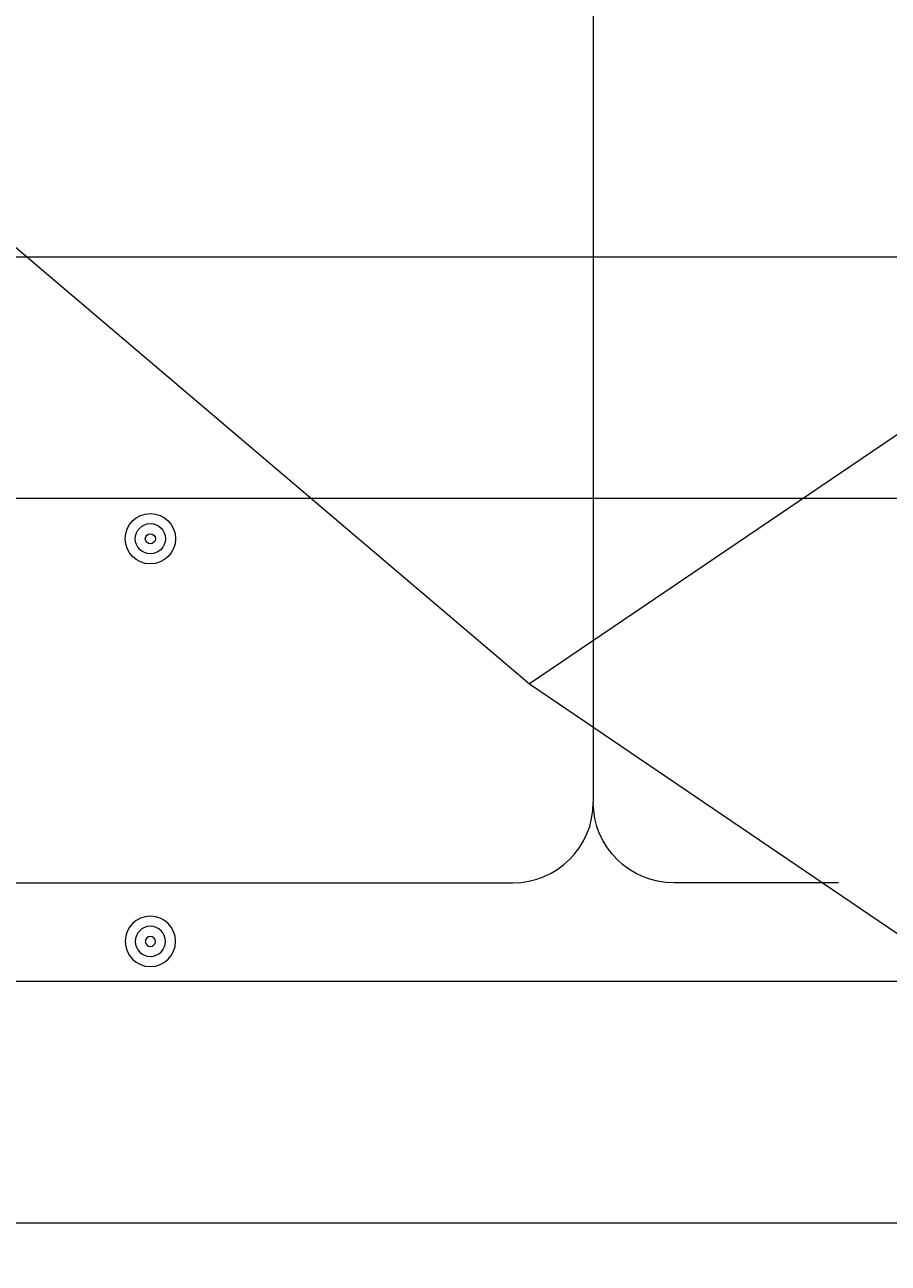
# Model space of a CAD drawing. Header units: millimetres. Extents: x 10617.8 to 10660.2, y 1160.5 to 1187.
# Tile 14 of 81: x 10649.6 to 10650.5, y 1162.3 to 1163.6. Entities that reach past the tile are written whole.
import ezdxf

# ---------------------------------------------------------------- set-up
doc = ezdxf.new("R2010")
doc.units = ezdxf.units.MM
doc.header["$LTSCALE"] = 0.1
doc.header["$MEASUREMENT"] = 0
doc.linetypes.add('DGN Style 3', pattern=[9.126915, 6.519225, -2.60769])
for name, color, linetype, lineweight in [('G-ANNO-TEXT', 7, 'Continuous', 0), ('S-FNDN-FTNG', 48, 'Continuous', 13), ('S-REIN-RBAR', 5, 'Continuous', 13)]:
    doc.layers.add(name, color=color, linetype=linetype, lineweight=lineweight)
doc.styles.add('1 20', font='arial.ttf', dxfattribs={"height": 0.25})
doc.dimstyles.new('1 20', dxfattribs={"dimscale": 0.00328, "dimtxt": 0.25, "dimasz": 90, "dimexe": 30, "dimexo": 30, "dimgap": 30, "dimtad": 1, "dimdec": 0, "dimlfac": 304.9, "dimzin": 11, "dimdsep": 46, "dimlunit": 5, "dimtxsty": '1 20', "dimblk": '_Oblique_0.3', "dimcen": 0.09, "dimadec": 4, "dimazin": 3, "dimtfac": 0.00328, "dimtdec": 0, "dimtofl": 0, "dimtmove": 0, "dimatfit": 3, "dimfxl": 1, "dimfrac": 2, "dimtolj": 1, "dimtzin": 11, "dimarcsym": 0})

# ---------------------------------------------------------------- blocks, each defined once
blk = doc.blocks.new('REINFDOT')
for radius in [0.0794, 0.0476, 0.0159]:
    blk.add_circle((0, 0), radius)
blk = doc.blocks.new('REINF. DOT_1')
at = {"layer": 'S-REIN-RBAR', "extrusion": (0, 0, -1), "xscale": 100, "yscale": -100, "zscale": 100, "rotation": 89.99999999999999}
blk.add_blockref('REINFDOT', (-927.95, 624.57), dxfattribs=at)
blk = doc.blocks.new('REINF. DOT')
at = {"layer": 'S-REIN-RBAR', "xscale": 100, "yscale": 100, "zscale": 100, "rotation": 90.00000000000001}
blk.add_blockref('REINFDOT', (927.95, 624.57), dxfattribs=at)
blk = doc.blocks.new('_Oblique_0.3')
at = {"color": 0, "linetype": 'ByBlock', "lineweight": -2}
for p, q in [((0.5, 0.1667), (-0.5, -0.1667)), ((0, 0), (-1, 0))]:
    blk.add_line(p, q, dxfattribs=at)
blk = doc.blocks.new('*D38')
at = {"layer": 'Defpoints', "color": 0, "lineweight": 0, "transparency": 16777216}
for p in [(10646.4469, 1162.3744), (10652.9419, 1162.3744), (10652.9419, 1160.8475)]:
    blk.add_point(p, dxfattribs=at)
at = {"layer": 'G-ANNO-TEXT', "color": 0, "lineweight": -2, "transparency": 16777216}
for p, q in [((10646.4469, 1162.276), (10646.4469, 1160.7491)), ((10652.9419, 1162.276), (10652.9419, 1160.7491)), ((10646.7421, 1160.8475), (10652.6467, 1160.8475))]:
    blk.add_line(p, q, dxfattribs=at)
at = {"layer": 'G-ANNO-TEXT', "color": 0, "lineweight": -2, "transparency": 16777216, "xscale": 0.2952, "yscale": 0.2952, "zscale": 0.2952, "rotation": 180}
blk.add_blockref('_Oblique_0.3', (10646.4469, 1160.8475), dxfattribs=at)
at = {"layer": 'G-ANNO-TEXT', "color": 0, "lineweight": -2, "transparency": 16777216, "xscale": 0.2952, "yscale": 0.2952, "zscale": 0.2952}
blk.add_blockref('_Oblique_0.3', (10652.9419, 1160.8475), dxfattribs=at)
at = {"layer": 'G-ANNO-TEXT', "color": 0, "transparency": 16777216, "insert": (10649.6944, 1161.0735), "char_height": 0.25, "attachment_point": 5, "style": '1 20'}
blk.add_mtext('\\A1;1980', dxfattribs=at)
blk = doc.blocks.new('*D39')
at = {"layer": 'Defpoints', "color": 0, "lineweight": 0, "transparency": 16777216}
for p in [(10649.2346, 1163.3742), (10651.1704, 1163.3742), (10651.1704, 1161.6392)]:
    blk.add_point(p, dxfattribs=at)
at = {"layer": 'G-ANNO-TEXT', "color": 0, "lineweight": -2, "transparency": 16777216}
for p, q in [((10649.2346, 1163.2758), (10649.2346, 1161.5408)), ((10651.1704, 1163.2758), (10651.1704, 1161.5408)), ((10649.5298, 1161.6392), (10650.8752, 1161.6392))]:
    blk.add_line(p, q, dxfattribs=at)
at = {"layer": 'G-ANNO-TEXT', "color": 0, "lineweight": -2, "transparency": 16777216, "xscale": 0.2952, "yscale": 0.2952, "zscale": 0.2952, "rotation": 180}
blk.add_blockref('_Oblique_0.3', (10649.2346, 1161.6392), dxfattribs=at)
at = {"layer": 'G-ANNO-TEXT', "color": 0, "lineweight": -2, "transparency": 16777216, "xscale": 0.2952, "yscale": 0.2952, "zscale": 0.2952}
blk.add_blockref('_Oblique_0.3', (10651.1704, 1161.6392), dxfattribs=at)
at = {"layer": 'G-ANNO-TEXT', "color": 0, "transparency": 16777216, "insert": (10650.2025, 1161.8652), "char_height": 0.25, "attachment_point": 5, "style": '1 20'}
blk.add_mtext('\\A1;590', dxfattribs=at)

msp = doc.modelspace()

# ---------------------------------------------------------------- linework, layer by layer
at = {"layer": 'G-ANNO-TEXT'}
msp.add_line((10649.4684, 1163.4647, 89.4005), (10650.0949, 1162.9324, 89.4005), dxfattribs=at)
at = {"layer": 'G-ANNO-TEXT', "linetype": 'DGN Style 3'}
msp.add_line((10651.3272, 1162.7265, 89.4005), (10650.2441, 1162.7265, 89.4005), dxfattribs=at)
at = {"layer": 'G-ANNO-TEXT', "elevation": 89.4005, "flags": 128}
msp.add_lwpolyline([(10650.8899, 1163.4712), (10650.0949, 1162.9324), (10653.1762, 1160.8403), (10653.6472, 1160.8403)], dxfattribs=at)
at = {"layer": 'G-ANNO-TEXT', "linetype": 'DGN Style 3', "extrusion": (0, 0, -1)}
msp.add_arc((-10650.2441, 1162.8098, -89.4005), 0.0833, 270, 0, dxfattribs=at)
at = {"layer": 'S-FNDN-FTNG'}
msp.add_3dface([(10652.9419, 1162.3744, 89.4005), (10646.4469, 1162.3744, 89.4005), (10646.4469, 1163.3742, 89.4005), (10652.9419, 1163.3742, 89.4005)], dxfattribs=at)
at = {"layer": 'S-REIN-RBAR'}
for p, q in [((10650.1608, 1168.8155, 89.4005), (10650.1608, 1162.8098, 89.4005)), ((10652.7269, 1163.1242, 89.4005), (10646.6771, 1163.1242, 89.4005)), ((10648.7862, 1162.7265, 89.4005), (10650.0775, 1162.7265, 89.4005)), ((10652.7269, 1162.6244, 89.4005), (10646.6771, 1162.6244, 89.4005))]:
    msp.add_line(p, q, dxfattribs=at)
msp.add_arc((10650.0775, 1162.8098, 89.4005), 0.0833, 270, 0, dxfattribs=at)

# ---------------------------------------------------------------- block references
at = {"layer": 'S-REIN-RBAR', "xscale": 0.00328, "yscale": 0.00328, "zscale": 0.00328, "rotation": 180}
msp.add_blockref('REINF. DOT', (10652.7463, 1165.1312, 89.4005), dxfattribs=at)
at = {"layer": 'S-REIN-RBAR', "extrusion": (0, 0, -1), "xscale": 0.00328, "yscale": 0.00328, "zscale": 0.00328}
msp.add_blockref('REINF. DOT_1', (-10652.7463, 1160.6174, -89.4005), dxfattribs=at)

# ---------------------------------------------------------------- dimensions: what is measured, and where the dimension line sits
at = {"layer": 'G-ANNO-TEXT', "color": 1}
for base, p1, p2, picture, middle in [((10651.1704, 1161.6392, 89.4005), (10649.2346, 1163.3742, 89.4005), (10651.1704, 1163.3742, 89.4005), '*D39', (10650.2025, 1161.8652, 89.4005)), ((10652.9419, 1160.8475, 89.4005), (10646.4469, 1162.3744, 89.4005), (10652.9419, 1162.3744, 89.4005), '*D38', (10649.6944, 1161.0735, 89.4005))]:
    dim = msp.add_linear_dim(base=base, p1=p1, p2=p2, dimstyle='1 20', dxfattribs=at)
    dim.commit()
    dim.dimension.update_dxf_attribs({"geometry": picture, "text_midpoint": middle})

doc.saveas('drawing.dxf')
